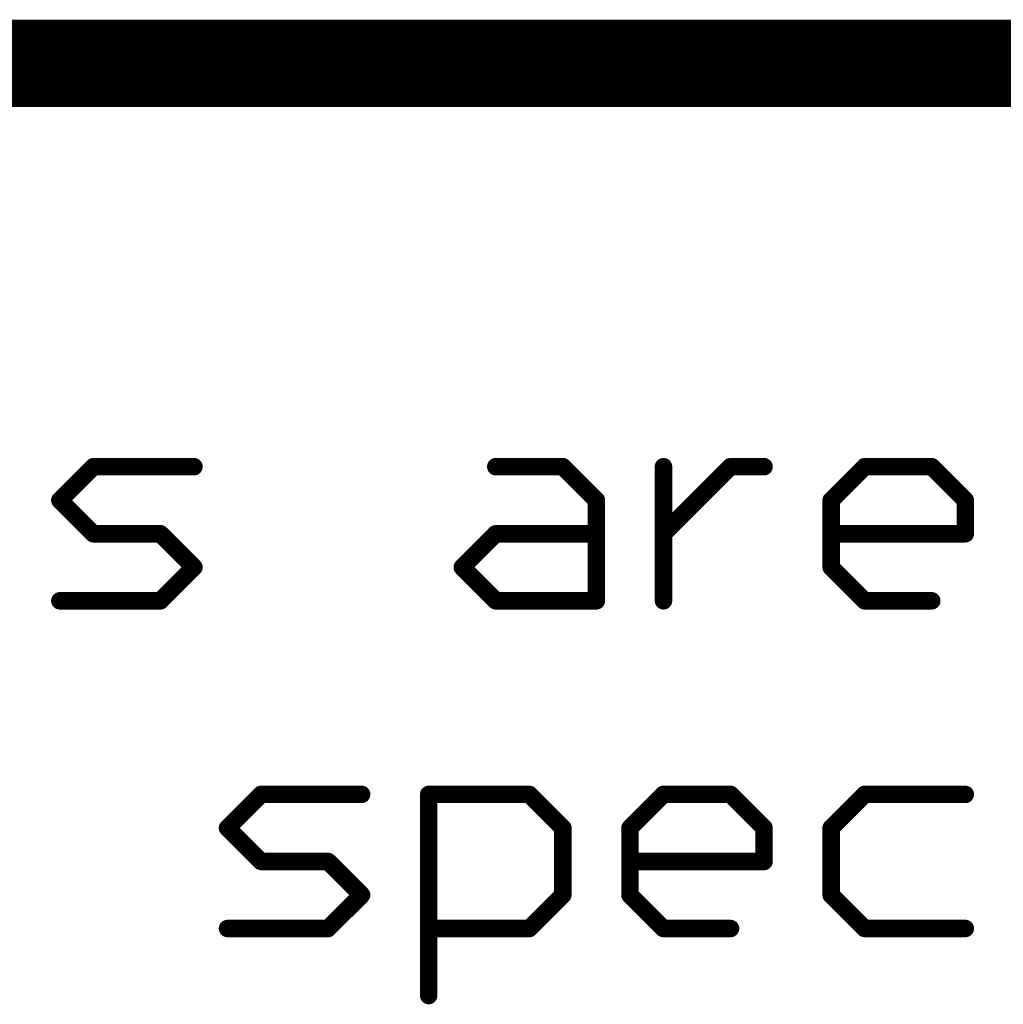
# Model space of a CAD drawing. Extents: x -1.6 to 9, y -2.8 to 5.2.
# Tile 49 of 197: x 5.001 to 5.227, y -2.515 to -2.29. Entities that reach past the tile are written whole.
import ezdxf

# ---------------------------------------------------------------- set-up
doc = ezdxf.new("R2010")
doc.units = 0
doc.layers.get('0').update_dxf_attribs({"linetype": 'CONTINUOUS'})
doc.layers.add('dfn6-15-57-c_document', color=1, linetype='CONTINUOUS')

# ---------------------------------------------------------------- blocks, each defined once
blk = doc.blocks.new('D32')
at = {"const_width": 0.001}
blk.add_lwpolyline([(-0.0005, 0, 1), (0.0005, 0, 1)], format="xyb", close=True, dxfattribs=at)
blk = doc.blocks.new('D34')
at = {"const_width": 0.002}
blk.add_lwpolyline([(-0.001, 0, 1), (0.001, 0, 1)], format="xyb", close=True, dxfattribs=at)

msp = doc.modelspace()

# ---------------------------------------------------------------- linework, layer by layer
at = {"layer": 'dfn6-15-57-c_document', "color": 1}
for points, const_width in [([(4.545, -2.3), (6.345, -2.3)], 0.02), ([(5.01066, -2.39998), (5.018333, -2.392307)], 0.004), ([(5.018333, -2.392307), (5.041353, -2.392307)], 0.004), ([(5.018333, -2.391307), (5.018333, -2.391307)], 0.002), ([(5.018333, -2.391307), (5.018333, -2.391307)], 0.002), ([(5.110412, -2.392307), (5.125758, -2.392307)], 0.004), ([(5.110412, -2.391307), (5.110412, -2.391307)], 0.002), ([(5.110412, -2.391307), (5.110412, -2.391307)], 0.002), ([(5.125758, -2.392307), (5.133432, -2.39998)], 0.004), ([(5.126465, -2.3916), (5.126465, -2.3916)], 0.002), ([(5.126465, -2.3916), (5.126465, -2.3916)], 0.002), ([(5.148778, -2.423), (5.148778, -2.392307)], 0.004), ([(5.148778, -2.407654), (5.164124, -2.392307)], 0.004), ([(5.164124, -2.392307), (5.171798, -2.392307)], 0.004), ([(5.164124, -2.391307), (5.164124, -2.391307)], 0.002), ([(5.164124, -2.391307), (5.164124, -2.391307)], 0.002), ([(5.187144, -2.39998), (5.194817, -2.392307)], 0.004), ([(5.194817, -2.392307), (5.210164, -2.392307)], 0.004), ([(5.194817, -2.391307), (5.194817, -2.391307)], 0.002), ([(5.194817, -2.391307), (5.194817, -2.391307)], 0.002), ([(5.210164, -2.392307), (5.217837, -2.39998)], 0.004), ([(5.210871, -2.3916), (5.210871, -2.3916)], 0.002), ([(5.210871, -2.3916), (5.210871, -2.3916)], 0.002), ([(5.019041, -2.393014), (5.019041, -2.393014)], 0.002), ([(5.019041, -2.393014), (5.019041, -2.393014)], 0.002), ([(5.041353, -2.393307), (5.041353, -2.393307)], 0.002), ([(5.041353, -2.393307), (5.041353, -2.393307)], 0.002), ([(5.125758, -2.393307), (5.125758, -2.393307)], 0.002), ([(5.125758, -2.393307), (5.125758, -2.393307)], 0.002), ([(5.149778, -2.392307), (5.149778, -2.392307)], 0.002), ([(5.149778, -2.392307), (5.149778, -2.392307)], 0.002), ([(5.164831, -2.393014), (5.164831, -2.393014)], 0.002), ([(5.164831, -2.393014), (5.164831, -2.393014)], 0.002), ([(5.171798, -2.393307), (5.171798, -2.393307)], 0.002), ([(5.171798, -2.393307), (5.171798, -2.393307)], 0.002), ([(5.195524, -2.393014), (5.195524, -2.393014)], 0.002), ([(5.195524, -2.393014), (5.195524, -2.393014)], 0.002), ([(5.210164, -2.393307), (5.210164, -2.393307)], 0.002), ([(5.210164, -2.393307), (5.210164, -2.393307)], 0.002), ([(5.01066, -2.39998), (5.018333, -2.407654)], 0.004), ([(5.009953, -2.399273), (5.009953, -2.399273)], 0.002), ([(5.009953, -2.399273), (5.009953, -2.399273)], 0.002), ([(5.011367, -2.399273), (5.011367, -2.399273)], 0.002), ([(5.011367, -2.399273), (5.011367, -2.399273)], 0.002), ([(5.133432, -2.423), (5.133432, -2.39998)], 0.004), ([(5.132724, -2.400688), (5.132724, -2.400688)], 0.002), ([(5.132724, -2.400688), (5.132724, -2.400688)], 0.002), ([(5.134432, -2.39998), (5.134432, -2.39998)], 0.002), ([(5.134432, -2.39998), (5.134432, -2.39998)], 0.002), ([(5.187144, -2.415327), (5.187144, -2.39998)], 0.004), ([(5.186437, -2.399273), (5.186437, -2.399273)], 0.002), ([(5.186437, -2.399273), (5.186437, -2.399273)], 0.002), ([(5.188144, -2.39998), (5.188144, -2.39998)], 0.002), ([(5.188144, -2.39998), (5.188144, -2.39998)], 0.002), ([(5.217837, -2.407654), (5.217837, -2.39998)], 0.004), ([(5.21713, -2.400688), (5.21713, -2.400688)], 0.002), ([(5.21713, -2.400688), (5.21713, -2.400688)], 0.002), ([(5.218837, -2.39998), (5.218837, -2.39998)], 0.002), ([(5.218837, -2.39998), (5.218837, -2.39998)], 0.002), ([(5.018333, -2.407654), (5.03368, -2.407654)], 0.004), ([(5.018333, -2.406654), (5.018333, -2.406654)], 0.002), ([(5.018333, -2.406654), (5.018333, -2.406654)], 0.002), ([(5.03368, -2.407654), (5.041353, -2.415327)], 0.004), ([(5.034387, -2.406947), (5.034387, -2.406947)], 0.002), ([(5.034387, -2.406947), (5.034387, -2.406947)], 0.002), ([(5.102739, -2.415327), (5.110412, -2.407654)], 0.004), ([(5.110412, -2.407654), (5.133432, -2.407654)], 0.004), ([(5.110412, -2.406654), (5.110412, -2.406654)], 0.002), ([(5.110412, -2.406654), (5.110412, -2.406654)], 0.002), ([(5.148071, -2.406947), (5.148071, -2.406947)], 0.002), ([(5.148071, -2.406947), (5.148071, -2.406947)], 0.002), ([(5.187144, -2.407654), (5.217837, -2.407654)], 0.004), ([(5.187144, -2.406654), (5.187144, -2.406654)], 0.002), ([(5.187144, -2.406654), (5.187144, -2.406654)], 0.002), ([(5.216837, -2.407654), (5.216837, -2.407654)], 0.002), ([(5.216837, -2.407654), (5.216837, -2.407654)], 0.002), ([(5.017626, -2.408361), (5.017626, -2.408361)], 0.002), ([(5.017626, -2.408361), (5.017626, -2.408361)], 0.002), ([(5.03368, -2.408654), (5.03368, -2.408654)], 0.002), ([(5.03368, -2.408654), (5.03368, -2.408654)], 0.002), ([(5.111119, -2.408361), (5.111119, -2.408361)], 0.002), ([(5.111119, -2.408361), (5.111119, -2.408361)], 0.002), ([(5.133432, -2.408654), (5.133432, -2.408654)], 0.002), ([(5.133432, -2.408654), (5.133432, -2.408654)], 0.002), ([(5.217837, -2.408654), (5.217837, -2.408654)], 0.002), ([(5.217837, -2.408654), (5.217837, -2.408654)], 0.002), ([(5.03368, -2.423), (5.041353, -2.415327)], 0.004), ([(5.102739, -2.415327), (5.110412, -2.423)], 0.004), ([(5.187144, -2.415327), (5.194817, -2.423)], 0.004), ([(5.040646, -2.416034), (5.040646, -2.416034)], 0.002), ([(5.040646, -2.416034), (5.040646, -2.416034)], 0.002), ([(5.04206, -2.416034), (5.04206, -2.416034)], 0.002), ([(5.04206, -2.416034), (5.04206, -2.416034)], 0.002), ([(5.102032, -2.41462), (5.102032, -2.41462)], 0.002), ([(5.102032, -2.41462), (5.102032, -2.41462)], 0.002), ([(5.103446, -2.41462), (5.103446, -2.41462)], 0.002), ([(5.103446, -2.41462), (5.103446, -2.41462)], 0.002), ([(5.186144, -2.415327), (5.186144, -2.415327)], 0.002), ([(5.186144, -2.415327), (5.186144, -2.415327)], 0.002), ([(5.187851, -2.41462), (5.187851, -2.41462)], 0.002), ([(5.187851, -2.41462), (5.187851, -2.41462)], 0.002), ([(5.01066, -2.423), (5.03368, -2.423)], 0.004), ([(5.01066, -2.422), (5.01066, -2.422)], 0.002), ([(5.01066, -2.422), (5.01066, -2.422)], 0.002), ([(5.032973, -2.422293), (5.032973, -2.422293)], 0.002), ([(5.032973, -2.422293), (5.032973, -2.422293)], 0.002), ([(5.110412, -2.423), (5.133432, -2.423)], 0.004), ([(5.110412, -2.422), (5.110412, -2.422)], 0.002), ([(5.110412, -2.422), (5.110412, -2.422)], 0.002), ([(5.132432, -2.423), (5.132432, -2.423)], 0.002), ([(5.132432, -2.423), (5.132432, -2.423)], 0.002), ([(5.147778, -2.423), (5.147778, -2.423)], 0.002), ([(5.147778, -2.423), (5.147778, -2.423)], 0.002), ([(5.194817, -2.423), (5.210164, -2.423)], 0.004), ([(5.194817, -2.422), (5.194817, -2.422)], 0.002), ([(5.194817, -2.422), (5.194817, -2.422)], 0.002), ([(5.03368, -2.424), (5.03368, -2.424)], 0.002), ([(5.03368, -2.424), (5.03368, -2.424)], 0.002), ([(5.109705, -2.423707), (5.109705, -2.423707)], 0.002), ([(5.109705, -2.423707), (5.109705, -2.423707)], 0.002), ([(5.133432, -2.424), (5.133432, -2.424)], 0.002), ([(5.133432, -2.424), (5.133432, -2.424)], 0.002), ([(5.19411, -2.423707), (5.19411, -2.423707)], 0.002), ([(5.19411, -2.423707), (5.19411, -2.423707)], 0.002), ([(5.210164, -2.424), (5.210164, -2.424)], 0.002), ([(5.210164, -2.424), (5.210164, -2.424)], 0.002), ([(5.049026, -2.47498), (5.056699, -2.467307)], 0.004), ([(5.056699, -2.467307), (5.079719, -2.467307)], 0.004), ([(5.056699, -2.466307), (5.056699, -2.466307)], 0.002), ([(5.056699, -2.466307), (5.056699, -2.466307)], 0.002), ([(5.057407, -2.468014), (5.057407, -2.468014)], 0.002), ([(5.057407, -2.468014), (5.057407, -2.468014)], 0.002), ([(5.079719, -2.468307), (5.079719, -2.468307)], 0.002), ([(5.079719, -2.468307), (5.079719, -2.468307)], 0.002), ([(5.095066, -2.513346), (5.095066, -2.467307)], 0.004), ([(5.095066, -2.467307), (5.118085, -2.467307)], 0.004), ([(5.095066, -2.466307), (5.095066, -2.466307)], 0.002), ([(5.095066, -2.466307), (5.095066, -2.466307)], 0.002), ([(5.096066, -2.467307), (5.096066, -2.467307)], 0.002), ([(5.096066, -2.467307), (5.096066, -2.467307)], 0.002), ([(5.118085, -2.467307), (5.125758, -2.47498)], 0.004), ([(5.118085, -2.468307), (5.118085, -2.468307)], 0.002), ([(5.118085, -2.468307), (5.118085, -2.468307)], 0.002), ([(5.118792, -2.4666), (5.118792, -2.4666)], 0.002), ([(5.118792, -2.4666), (5.118792, -2.4666)], 0.002), ([(5.141105, -2.47498), (5.148778, -2.467307)], 0.004), ([(5.148778, -2.467307), (5.164124, -2.467307)], 0.004), ([(5.148778, -2.466307), (5.148778, -2.466307)], 0.002), ([(5.148778, -2.466307), (5.148778, -2.466307)], 0.002), ([(5.149485, -2.468014), (5.149485, -2.468014)], 0.002), ([(5.149485, -2.468014), (5.149485, -2.468014)], 0.002), ([(5.164124, -2.467307), (5.171798, -2.47498)], 0.004), ([(5.164124, -2.468307), (5.164124, -2.468307)], 0.002), ([(5.164124, -2.468307), (5.164124, -2.468307)], 0.002), ([(5.164831, -2.4666), (5.164831, -2.4666)], 0.002), ([(5.164831, -2.4666), (5.164831, -2.4666)], 0.002), ([(5.187144, -2.47498), (5.194817, -2.467307)], 0.004), ([(5.194817, -2.467307), (5.217837, -2.467307)], 0.004), ([(5.194817, -2.466307), (5.194817, -2.466307)], 0.002), ([(5.194817, -2.466307), (5.194817, -2.466307)], 0.002), ([(5.195524, -2.468014), (5.195524, -2.468014)], 0.002), ([(5.195524, -2.468014), (5.195524, -2.468014)], 0.002), ([(5.217837, -2.468307), (5.217837, -2.468307)], 0.002), ([(5.217837, -2.468307), (5.217837, -2.468307)], 0.002), ([(5.049026, -2.47498), (5.056699, -2.482654)], 0.004), ([(5.048319, -2.474273), (5.048319, -2.474273)], 0.002), ([(5.048319, -2.474273), (5.048319, -2.474273)], 0.002), ([(5.049733, -2.474273), (5.049733, -2.474273)], 0.002), ([(5.049733, -2.474273), (5.049733, -2.474273)], 0.002), ([(5.125758, -2.490327), (5.125758, -2.47498)], 0.004), ([(5.126758, -2.47498), (5.126758, -2.47498)], 0.002), ([(5.126758, -2.47498), (5.126758, -2.47498)], 0.002), ([(5.141105, -2.490327), (5.141105, -2.47498)], 0.004), ([(5.140398, -2.474273), (5.140398, -2.474273)], 0.002), ([(5.140398, -2.474273), (5.140398, -2.474273)], 0.002), ([(5.142105, -2.47498), (5.142105, -2.47498)], 0.002), ([(5.142105, -2.47498), (5.142105, -2.47498)], 0.002), ([(5.171798, -2.482654), (5.171798, -2.47498)], 0.004), ([(5.172798, -2.47498), (5.172798, -2.47498)], 0.002), ([(5.172798, -2.47498), (5.172798, -2.47498)], 0.002), ([(5.187144, -2.490327), (5.187144, -2.47498)], 0.004), ([(5.186437, -2.474273), (5.186437, -2.474273)], 0.002), ([(5.186437, -2.474273), (5.186437, -2.474273)], 0.002), ([(5.188144, -2.47498), (5.188144, -2.47498)], 0.002), ([(5.188144, -2.47498), (5.188144, -2.47498)], 0.002), ([(5.125051, -2.475688), (5.125051, -2.475688)], 0.002), ([(5.125051, -2.475688), (5.125051, -2.475688)], 0.002), ([(5.171091, -2.475688), (5.171091, -2.475688)], 0.002), ([(5.171091, -2.475688), (5.171091, -2.475688)], 0.002), ([(5.056699, -2.482654), (5.072046, -2.482654)], 0.004), ([(5.056699, -2.481654), (5.056699, -2.481654)], 0.002), ([(5.056699, -2.481654), (5.056699, -2.481654)], 0.002), ([(5.072046, -2.482654), (5.079719, -2.490327)], 0.004), ([(5.072753, -2.481947), (5.072753, -2.481947)], 0.002), ([(5.072753, -2.481947), (5.072753, -2.481947)], 0.002), ([(5.141105, -2.482654), (5.171798, -2.482654)], 0.004), ([(5.141105, -2.481654), (5.141105, -2.481654)], 0.002), ([(5.141105, -2.481654), (5.141105, -2.481654)], 0.002), ([(5.055992, -2.483361), (5.055992, -2.483361)], 0.002), ([(5.055992, -2.483361), (5.055992, -2.483361)], 0.002), ([(5.072046, -2.483654), (5.072046, -2.483654)], 0.002), ([(5.072046, -2.483654), (5.072046, -2.483654)], 0.002), ([(5.170798, -2.482654), (5.170798, -2.482654)], 0.002), ([(5.170798, -2.482654), (5.170798, -2.482654)], 0.002), ([(5.171798, -2.483654), (5.171798, -2.483654)], 0.002), ([(5.171798, -2.483654), (5.171798, -2.483654)], 0.002), ([(5.072046, -2.498), (5.079719, -2.490327)], 0.004), ([(5.079012, -2.491034), (5.079012, -2.491034)], 0.002), ([(5.079012, -2.491034), (5.079012, -2.491034)], 0.002), ([(5.080426, -2.491034), (5.080426, -2.491034)], 0.002), ([(5.080426, -2.491034), (5.080426, -2.491034)], 0.002), ([(5.118085, -2.498), (5.125758, -2.490327)], 0.004), ([(5.124758, -2.490327), (5.124758, -2.490327)], 0.002), ([(5.124758, -2.490327), (5.124758, -2.490327)], 0.002), ([(5.126465, -2.491034), (5.126465, -2.491034)], 0.002), ([(5.126465, -2.491034), (5.126465, -2.491034)], 0.002), ([(5.141105, -2.490327), (5.148778, -2.498)], 0.004), ([(5.140105, -2.490327), (5.140105, -2.490327)], 0.002), ([(5.140105, -2.490327), (5.140105, -2.490327)], 0.002), ([(5.141812, -2.48962), (5.141812, -2.48962)], 0.002), ([(5.141812, -2.48962), (5.141812, -2.48962)], 0.002), ([(5.187144, -2.490327), (5.194817, -2.498)], 0.004), ([(5.186144, -2.490327), (5.186144, -2.490327)], 0.002), ([(5.186144, -2.490327), (5.186144, -2.490327)], 0.002), ([(5.187851, -2.48962), (5.187851, -2.48962)], 0.002), ([(5.187851, -2.48962), (5.187851, -2.48962)], 0.002), ([(5.049026, -2.498), (5.072046, -2.498)], 0.004), ([(5.049026, -2.497), (5.049026, -2.497)], 0.002), ([(5.049026, -2.497), (5.049026, -2.497)], 0.002), ([(5.071339, -2.497293), (5.071339, -2.497293)], 0.002), ([(5.071339, -2.497293), (5.071339, -2.497293)], 0.002), ([(5.095066, -2.498), (5.118085, -2.498)], 0.004), ([(5.095066, -2.497), (5.095066, -2.497)], 0.002), ([(5.095066, -2.497), (5.095066, -2.497)], 0.002), ([(5.117378, -2.497293), (5.117378, -2.497293)], 0.002), ([(5.117378, -2.497293), (5.117378, -2.497293)], 0.002), ([(5.148778, -2.498), (5.164124, -2.498)], 0.004), ([(5.148778, -2.497), (5.148778, -2.497)], 0.002), ([(5.148778, -2.497), (5.148778, -2.497)], 0.002), ([(5.194817, -2.498), (5.217837, -2.498)], 0.004), ([(5.194817, -2.497), (5.194817, -2.497)], 0.002), ([(5.194817, -2.497), (5.194817, -2.497)], 0.002), ([(5.072046, -2.499), (5.072046, -2.499)], 0.002), ([(5.072046, -2.499), (5.072046, -2.499)], 0.002), ([(5.118085, -2.499), (5.118085, -2.499)], 0.002), ([(5.118085, -2.499), (5.118085, -2.499)], 0.002), ([(5.148071, -2.498707), (5.148071, -2.498707)], 0.002), ([(5.148071, -2.498707), (5.148071, -2.498707)], 0.002), ([(5.164124, -2.499), (5.164124, -2.499)], 0.002), ([(5.164124, -2.499), (5.164124, -2.499)], 0.002), ([(5.19411, -2.498707), (5.19411, -2.498707)], 0.002), ([(5.19411, -2.498707), (5.19411, -2.498707)], 0.002), ([(5.217837, -2.499), (5.217837, -2.499)], 0.002), ([(5.217837, -2.499), (5.217837, -2.499)], 0.002), ([(5.094066, -2.513346), (5.094066, -2.513346)], 0.002), ([(5.094066, -2.513346), (5.094066, -2.513346)], 0.002)]:
    msp.add_lwpolyline(points, dxfattribs=dict(at, const_width=const_width))
at = {"layer": 'dfn6-15-57-c_document', "color": 1, "const_width": 0.002}
for points in [[(5.018333, -2.391307, 1), (5.018333, -2.393307)], [(5.019041, -2.393014, 0.999854), (5.017626, -2.3916)], [(5.041353, -2.393307, 1), (5.041353, -2.391307)], [(5.110412, -2.391307, 1), (5.110412, -2.393307)], [(5.126465, -2.3916, 1), (5.125051, -2.393014)], [(5.125758, -2.393307, 1), (5.125758, -2.391307)], [(5.149778, -2.392307, 1), (5.147778, -2.392307)], [(5.164124, -2.391307, 1), (5.164124, -2.393307)], [(5.164831, -2.393014, 1), (5.163417, -2.3916)], [(5.171798, -2.393307, 1), (5.171798, -2.391307)], [(5.194817, -2.391307, 1), (5.194817, -2.393307)], [(5.195524, -2.393014, 1), (5.19411, -2.3916)], [(5.210871, -2.3916, 1), (5.209457, -2.393014)], [(5.210164, -2.393307, 1), (5.210164, -2.391307)], [(5.009953, -2.399273, 1.000854), (5.011367, -2.400688)], [(5.011367, -2.399273, 0.999854), (5.009953, -2.400688)], [(5.134432, -2.39998, 1), (5.132432, -2.39998)], [(5.132724, -2.400688, 1), (5.134139, -2.399273)], [(5.186437, -2.399273, 1.000854), (5.187851, -2.400688)], [(5.188144, -2.39998, 1), (5.186144, -2.39998)], [(5.218837, -2.39998, 1), (5.216837, -2.39998)], [(5.21713, -2.400688, 0.999854), (5.218544, -2.399273)], [(5.018333, -2.406654, 1), (5.018333, -2.408654)], [(5.017626, -2.408361, 1.000854), (5.019041, -2.406947)], [(5.034387, -2.406947, 1), (5.032973, -2.408361)], [(5.03368, -2.408654, 1), (5.03368, -2.406654)], [(5.110412, -2.406654, 1), (5.110412, -2.408654)], [(5.111119, -2.408361, 1), (5.109705, -2.406947)], [(5.133432, -2.408654, 1), (5.133432, -2.406654)], [(5.148071, -2.406947, 1), (5.149485, -2.408361)], [(5.187144, -2.406654, 1), (5.187144, -2.408654)], [(5.216837, -2.407654, 1), (5.218837, -2.407654)], [(5.217837, -2.408654, 1), (5.217837, -2.406654)], [(5.04206, -2.416034, 1), (5.040646, -2.41462)], [(5.103446, -2.41462, 1), (5.102032, -2.416034)], [(5.187851, -2.41462, 1), (5.186437, -2.416034)], [(5.040646, -2.416034, 1), (5.04206, -2.41462)], [(5.102032, -2.41462, 1), (5.103446, -2.416034)], [(5.186144, -2.415327, 1), (5.188144, -2.415327)], [(5.01066, -2.422, 1), (5.01066, -2.424)], [(5.032973, -2.422293, 1), (5.034387, -2.423707)], [(5.03368, -2.424, 1), (5.03368, -2.422)], [(5.110412, -2.422, 1), (5.110412, -2.424)], [(5.109705, -2.423707, 1), (5.111119, -2.422293)], [(5.132432, -2.423, 1), (5.134432, -2.423)], [(5.133432, -2.424, 1), (5.133432, -2.422)], [(5.147778, -2.423, 1), (5.149778, -2.423)], [(5.194817, -2.422, 1), (5.194817, -2.424)], [(5.19411, -2.423707, 1), (5.195524, -2.422293)], [(5.210164, -2.424, 1), (5.210164, -2.422)], [(5.056699, -2.466307, 1), (5.056699, -2.468307)], [(5.057407, -2.468014, 0.999854), (5.055992, -2.4666)], [(5.079719, -2.468307, 1), (5.079719, -2.466307)], [(5.096066, -2.467307, 1), (5.094066, -2.467307)], [(5.095066, -2.466307, 1), (5.095066, -2.468307)], [(5.118792, -2.4666, 1), (5.117378, -2.468014)], [(5.118085, -2.468307, 1), (5.118085, -2.466307)], [(5.148778, -2.466307, 1), (5.148778, -2.468307)], [(5.149485, -2.468014, 1), (5.148071, -2.4666)], [(5.164831, -2.4666, 1), (5.163417, -2.468014)], [(5.164124, -2.468307, 1), (5.164124, -2.466307)], [(5.194817, -2.466307, 1), (5.194817, -2.468307)], [(5.195524, -2.468014, 1), (5.19411, -2.4666)], [(5.217837, -2.468307, 1), (5.217837, -2.466307)], [(5.048319, -2.474273, 1.000854), (5.049733, -2.475688)], [(5.049733, -2.474273, 0.999854), (5.048319, -2.475688)], [(5.126758, -2.47498, 1), (5.124758, -2.47498)], [(5.125051, -2.475688, 0.999854), (5.126465, -2.474273)], [(5.140398, -2.474273, 1.000854), (5.141812, -2.475688)], [(5.142105, -2.47498, 1), (5.140105, -2.47498)], [(5.172798, -2.47498, 1), (5.170798, -2.47498)], [(5.171091, -2.475688, 0.999854), (5.172505, -2.474273)], [(5.186437, -2.474273, 1.000854), (5.187851, -2.475688)], [(5.188144, -2.47498, 1), (5.186144, -2.47498)], [(5.056699, -2.481654, 1), (5.056699, -2.483654)], [(5.055992, -2.483361, 1.000854), (5.057407, -2.481947)], [(5.072753, -2.481947, 1), (5.071339, -2.483361)], [(5.072046, -2.483654, 1), (5.072046, -2.481654)], [(5.141105, -2.481654, 1), (5.141105, -2.483654)], [(5.171798, -2.483654, 1), (5.171798, -2.481654)], [(5.170798, -2.482654, 1), (5.172798, -2.482654)], [(5.080426, -2.491034, 1), (5.079012, -2.48962)], [(5.079012, -2.491034, 1), (5.080426, -2.48962)], [(5.124758, -2.490327, 1), (5.126758, -2.490327)], [(5.126465, -2.491034, 1), (5.125051, -2.48962)], [(5.141812, -2.48962, 1), (5.140398, -2.491034)], [(5.140105, -2.490327, 1), (5.142105, -2.490327)], [(5.187851, -2.48962, 1), (5.186437, -2.491034)], [(5.186144, -2.490327, 1), (5.188144, -2.490327)], [(5.049026, -2.497, 1), (5.049026, -2.499)], [(5.071339, -2.497293, 1), (5.072753, -2.498707)], [(5.072046, -2.499, 1), (5.072046, -2.497)], [(5.095066, -2.497, 1), (5.095066, -2.499)], [(5.117378, -2.497293, 1), (5.118792, -2.498707)], [(5.118085, -2.499, 1), (5.118085, -2.497)], [(5.148778, -2.497, 1), (5.148778, -2.499)], [(5.148071, -2.498707, 1), (5.149485, -2.497293)], [(5.164124, -2.499, 1), (5.164124, -2.497)], [(5.194817, -2.497, 1), (5.194817, -2.499)], [(5.19411, -2.498707, 1), (5.195524, -2.497293)], [(5.217837, -2.499, 1), (5.217837, -2.497)], [(5.094066, -2.513346, 1), (5.096066, -2.513346)]]:
    msp.add_lwpolyline(points, format="xyb", dxfattribs=at)

# ---------------------------------------------------------------- block references
at = {"layer": 'dfn6-15-57-c_document'}
for name, p in [('D34', (5.018333, -2.392307)), ('D32', (5.017626, -2.3916)), ('D32', (5.018333, -2.391307)), ('D32', (5.018333, -2.391307)), ('D32', (5.018333, -2.391307)), ('D34', (5.041353, -2.392307)), ('D32', (5.041353, -2.391307)), ('D34', (5.110412, -2.392307)), ('D32', (5.110412, -2.391307)), ('D32', (5.110412, -2.391307)), ('D32', (5.110412, -2.391307)), ('D34', (5.125758, -2.392307)), ('D34', (5.125758, -2.392307)), ('D32', (5.125758, -2.391307)), ('D32', (5.126465, -2.3916)), ('D32', (5.126465, -2.3916)), ('D32', (5.126465, -2.3916)), ('D34', (5.148778, -2.392307)), ('D34', (5.164124, -2.392307)), ('D32', (5.163417, -2.3916)), ('D32', (5.164124, -2.391307)), ('D32', (5.164124, -2.391307)), ('D32', (5.164124, -2.391307)), ('D34', (5.171798, -2.392307)), ('D32', (5.171798, -2.391307)), ('D34', (5.194817, -2.392307)), ('D32', (5.19411, -2.3916)), ('D32', (5.194817, -2.391307)), ('D32', (5.194817, -2.391307)), ('D32', (5.194817, -2.391307)), ('D34', (5.210164, -2.392307)), ('D34', (5.210164, -2.392307)), ('D32', (5.210164, -2.391307)), ('D32', (5.210871, -2.3916)), ('D32', (5.210871, -2.3916)), ('D32', (5.210871, -2.3916)), ('D32', (5.018333, -2.393307)), ('D32', (5.019041, -2.393014)), ('D32', (5.019041, -2.393014)), ('D32', (5.019041, -2.393014)), ('D32', (5.041353, -2.393307)), ('D32', (5.041353, -2.393307)), ('D32', (5.041353, -2.393307)), ('D32', (5.110412, -2.393307)), ('D32', (5.125051, -2.393014)), ('D32', (5.125758, -2.393307)), ('D32', (5.125758, -2.393307)), ('D32', (5.125758, -2.393307)), ('D32', (5.147778, -2.392307)), ('D32', (5.149778, -2.392307)), ('D32', (5.149778, -2.392307)), ('D32', (5.149778, -2.392307)), ('D32', (5.164124, -2.393307)), ('D32', (5.164831, -2.393014)), ('D32', (5.164831, -2.393014)), ('D32', (5.164831, -2.393014)), ('D32', (5.171798, -2.393307)), ('D32', (5.171798, -2.393307)), ('D32', (5.171798, -2.393307)), ('D32', (5.194817, -2.393307)), ('D32', (5.195524, -2.393014)), ('D32', (5.195524, -2.393014)), ('D32', (5.195524, -2.393014)), ('D32', (5.209457, -2.393014)), ('D32', (5.210164, -2.393307)), ('D32', (5.210164, -2.393307)), ('D32', (5.210164, -2.393307)), ('D34', (5.01066, -2.39998)), ('D34', (5.01066, -2.39998)), ('D32', (5.009953, -2.399273)), ('D32', (5.009953, -2.399273)), ('D32', (5.009953, -2.399273)), ('D32', (5.009953, -2.400688)), ('D32', (5.011367, -2.399273)), ('D32', (5.011367, -2.399273)), ('D32', (5.011367, -2.399273)), ('D32', (5.011367, -2.400688)), ('D34', (5.133432, -2.39998)), ('D34', (5.133432, -2.39998)), ('D32', (5.132432, -2.39998)), ('D32', (5.132724, -2.400688)), ('D32', (5.132724, -2.400688)), ('D32', (5.132724, -2.400688)), ('D32', (5.134139, -2.399273)), ('D32', (5.134432, -2.39998)), ('D32', (5.134432, -2.39998)), ('D32', (5.134432, -2.39998)), ('D34', (5.187144, -2.39998)), ('D34', (5.187144, -2.39998)), ('D32', (5.186144, -2.39998)), ('D32', (5.186437, -2.399273)), ('D32', (5.186437, -2.399273)), ('D32', (5.186437, -2.399273)), ('D32', (5.187851, -2.400688)), ('D32', (5.188144, -2.39998)), ('D32', (5.188144, -2.39998)), ('D32', (5.188144, -2.39998)), ('D34', (5.217837, -2.39998)), ('D34', (5.217837, -2.39998)), ('D32', (5.216837, -2.39998)), ('D32', (5.21713, -2.400688)), ('D32', (5.21713, -2.400688)), ('D32', (5.21713, -2.400688)), ('D32', (5.218544, -2.399273)), ('D32', (5.218837, -2.39998)), ('D32', (5.218837, -2.39998)), ('D32', (5.218837, -2.39998)), ('D34', (5.018333, -2.407654)), ('D34', (5.018333, -2.407654)), ('D32', (5.018333, -2.406654)), ('D32', (5.018333, -2.406654)), ('D32', (5.018333, -2.406654)), ('D32', (5.019041, -2.406947)), ('D34', (5.03368, -2.407654)), ('D34', (5.03368, -2.407654)), ('D32', (5.03368, -2.406654)), ('D32', (5.034387, -2.406947)), ('D32', (5.034387, -2.406947)), ('D32', (5.034387, -2.406947)), ('D34', (5.110412, -2.407654)), ('D34', (5.110412, -2.407654)), ('D32', (5.109705, -2.406947)), ('D32', (5.110412, -2.406654)), ('D32', (5.110412, -2.406654)), ('D32', (5.110412, -2.406654)), ('D34', (5.133432, -2.407654)), ('D32', (5.133432, -2.406654)), ('D34', (5.148778, -2.407654)), ('D32', (5.148071, -2.406947)), ('D32', (5.148071, -2.406947)), ('D32', (5.148071, -2.406947)), ('D34', (5.187144, -2.407654)), ('D32', (5.187144, -2.406654)), ('D32', (5.187144, -2.406654)), ('D32', (5.187144, -2.406654)), ('D34', (5.217837, -2.407654)), ('D34', (5.217837, -2.407654)), ('D32', (5.216837, -2.407654)), ('D32', (5.216837, -2.407654)), ('D32', (5.216837, -2.407654)), ('D32', (5.217837, -2.406654)), ('D32', (5.218837, -2.407654)), ('D32', (5.017626, -2.408361)), ('D32', (5.017626, -2.408361)), ('D32', (5.017626, -2.408361)), ('D32', (5.018333, -2.408654)), ('D32', (5.032973, -2.408361)), ('D32', (5.03368, -2.408654)), ('D32', (5.03368, -2.408654)), ('D32', (5.03368, -2.408654)), ('D32', (5.110412, -2.408654)), ('D32', (5.111119, -2.408361)), ('D32', (5.111119, -2.408361)), ('D32', (5.111119, -2.408361)), ('D32', (5.133432, -2.408654)), ('D32', (5.133432, -2.408654)), ('D32', (5.133432, -2.408654)), ('D32', (5.149485, -2.408361)), ('D32', (5.187144, -2.408654)), ('D32', (5.217837, -2.408654)), ('D32', (5.217837, -2.408654)), ('D32', (5.217837, -2.408654)), ('D34', (5.041353, -2.415327)), ('D34', (5.041353, -2.415327)), ('D34', (5.102739, -2.415327)), ('D34', (5.102739, -2.415327)), ('D34', (5.187144, -2.415327)), ('D34', (5.187144, -2.415327)), ('D32', (5.040646, -2.41462)), ('D32', (5.040646, -2.416034)), ('D32', (5.040646, -2.416034)), ('D32', (5.040646, -2.416034)), ('D32', (5.04206, -2.41462)), ('D32', (5.04206, -2.416034)), ('D32', (5.04206, -2.416034)), ('D32', (5.04206, -2.416034)), ('D32', (5.102032, -2.41462)), ('D32', (5.102032, -2.41462)), ('D32', (5.102032, -2.41462)), ('D32', (5.102032, -2.416034)), ('D32', (5.103446, -2.41462)), ('D32', (5.103446, -2.41462)), ('D32', (5.103446, -2.41462)), ('D32', (5.103446, -2.416034)), ('D32', (5.186144, -2.415327)), ('D32', (5.186144, -2.415327)), ('D32', (5.186144, -2.415327)), ('D32', (5.186437, -2.416034)), ('D32', (5.187851, -2.41462)), ('D32', (5.187851, -2.41462)), ('D32', (5.187851, -2.41462)), ('D32', (5.188144, -2.415327)), ('D34', (5.01066, -2.423)), ('D32', (5.01066, -2.422)), ('D32', (5.01066, -2.422)), ('D32', (5.01066, -2.422)), ('D34', (5.03368, -2.423)), ('D32', (5.032973, -2.422293)), ('D32', (5.032973, -2.422293)), ('D32', (5.032973, -2.422293)), ('D32', (5.03368, -2.422)), ('D34', (5.110412, -2.423)), ('D34', (5.110412, -2.423)), ('D32', (5.110412, -2.422)), ('D32', (5.110412, -2.422)), ('D32', (5.110412, -2.422)), ('D32', (5.111119, -2.422293)), ('D34', (5.133432, -2.423)), ('D34', (5.133432, -2.423)), ('D32', (5.132432, -2.423)), ('D32', (5.132432, -2.423)), ('D32', (5.132432, -2.423)), ('D32', (5.133432, -2.422)), ('D32', (5.134432, -2.423)), ('D34', (5.148778, -2.423)), ('D32', (5.147778, -2.423)), ('D32', (5.147778, -2.423)), ('D32', (5.147778, -2.423)), ('D32', (5.149778, -2.423)), ('D34', (5.194817, -2.423)), ('D34', (5.194817, -2.423)), ('D32', (5.194817, -2.422)), ('D32', (5.194817, -2.422)), ('D32', (5.194817, -2.422)), ('D32', (5.195524, -2.422293)), ('D34', (5.210164, -2.423)), ('D32', (5.210164, -2.422)), ('D32', (5.01066, -2.424)), ('D32', (5.03368, -2.424)), ('D32', (5.03368, -2.424)), ('D32', (5.03368, -2.424)), ('D32', (5.034387, -2.423707)), ('D32', (5.109705, -2.423707)), ('D32', (5.109705, -2.423707)), ('D32', (5.109705, -2.423707)), ('D32', (5.110412, -2.424)), ('D32', (5.133432, -2.424)), ('D32', (5.133432, -2.424)), ('D32', (5.133432, -2.424)), ('D32', (5.19411, -2.423707)), ('D32', (5.19411, -2.423707)), ('D32', (5.19411, -2.423707)), ('D32', (5.194817, -2.424)), ('D32', (5.210164, -2.424)), ('D32', (5.210164, -2.424)), ('D32', (5.210164, -2.424)), ('D34', (5.056699, -2.467307)), ('D32', (5.055992, -2.4666)), ('D32', (5.056699, -2.466307)), ('D32', (5.056699, -2.466307)), ('D32', (5.056699, -2.466307)), ('D32', (5.056699, -2.468307)), ('D32', (5.057407, -2.468014)), ('D32', (5.057407, -2.468014)), ('D32', (5.057407, -2.468014)), ('D34', (5.079719, -2.467307)), ('D32', (5.079719, -2.466307)), ('D32', (5.079719, -2.468307)), ('D32', (5.079719, -2.468307)), ('D32', (5.079719, -2.468307)), ('D34', (5.095066, -2.467307)), ('D34', (5.095066, -2.467307)), ('D32', (5.094066, -2.467307)), ('D32', (5.095066, -2.466307)), ('D32', (5.095066, -2.466307)), ('D32', (5.095066, -2.466307)), ('D32', (5.095066, -2.468307)), ('D32', (5.096066, -2.467307)), ('D32', (5.096066, -2.467307)), ('D32', (5.096066, -2.467307)), ('D34', (5.118085, -2.467307)), ('D32', (5.117378, -2.468014)), ('D32', (5.118085, -2.466307)), ('D32', (5.118085, -2.468307)), ('D32', (5.118085, -2.468307)), ('D32', (5.118085, -2.468307)), ('D32', (5.118792, -2.4666)), ('D32', (5.118792, -2.4666)), ('D32', (5.118792, -2.4666)), ('D34', (5.148778, -2.467307)), ('D32', (5.148071, -2.4666)), ('D32', (5.148778, -2.466307)), ('D32', (5.148778, -2.466307)), ('D32', (5.148778, -2.466307)), ('D32', (5.148778, -2.468307)), ('D32', (5.149485, -2.468014)), ('D32', (5.149485, -2.468014)), ('D32', (5.149485, -2.468014)), ('D34', (5.164124, -2.467307)), ('D32', (5.163417, -2.468014)), ('D32', (5.164124, -2.466307)), ('D32', (5.164124, -2.468307)), ('D32', (5.164124, -2.468307)), ('D32', (5.164124, -2.468307)), ('D32', (5.164831, -2.4666)), ('D32', (5.164831, -2.4666)), ('D32', (5.164831, -2.4666)), ('D34', (5.194817, -2.467307)), ('D34', (5.194817, -2.467307)), ('D32', (5.19411, -2.4666)), ('D32', (5.194817, -2.466307)), ('D32', (5.194817, -2.466307)), ('D32', (5.194817, -2.466307)), ('D32', (5.194817, -2.468307)), ('D32', (5.195524, -2.468014)), ('D32', (5.195524, -2.468014)), ('D32', (5.195524, -2.468014)), ('D34', (5.217837, -2.467307)), ('D32', (5.217837, -2.466307)), ('D32', (5.217837, -2.468307)), ('D32', (5.217837, -2.468307)), ('D32', (5.217837, -2.468307)), ('D34', (5.049026, -2.47498)), ('D34', (5.049026, -2.47498)), ('D32', (5.048319, -2.474273)), ('D32', (5.048319, -2.474273)), ('D32', (5.048319, -2.474273)), ('D32', (5.049733, -2.474273)), ('D32', (5.049733, -2.474273)), ('D32', (5.049733, -2.474273)), ('D34', (5.125758, -2.47498)), ('D34', (5.125758, -2.47498)), ('D32', (5.124758, -2.47498)), ('D32', (5.126465, -2.474273)), ('D32', (5.126758, -2.47498)), ('D32', (5.126758, -2.47498)), ('D32', (5.126758, -2.47498)), ('D34', (5.141105, -2.47498)), ('D34', (5.141105, -2.47498)), ('D32', (5.140105, -2.47498)), ('D32', (5.140398, -2.474273)), ('D32', (5.140398, -2.474273)), ('D32', (5.140398, -2.474273)), ('D32', (5.142105, -2.47498)), ('D32', (5.142105, -2.47498)), ('D32', (5.142105, -2.47498)), ('D34', (5.171798, -2.47498)), ('D34', (5.171798, -2.47498)), ('D32', (5.170798, -2.47498)), ('D32', (5.172505, -2.474273)), ('D32', (5.172798, -2.47498)), ('D32', (5.172798, -2.47498)), ('D32', (5.172798, -2.47498)), ('D34', (5.187144, -2.47498)), ('D34', (5.187144, -2.47498)), ('D32', (5.186144, -2.47498)), ('D32', (5.186437, -2.474273)), ('D32', (5.186437, -2.474273)), ('D32', (5.186437, -2.474273)), ('D32', (5.188144, -2.47498)), ('D32', (5.188144, -2.47498)), ('D32', (5.188144, -2.47498)), ('D32', (5.048319, -2.475688)), ('D32', (5.049733, -2.475688)), ('D32', (5.125051, -2.475688)), ('D32', (5.125051, -2.475688)), ('D32', (5.125051, -2.475688)), ('D32', (5.141812, -2.475688)), ('D32', (5.171091, -2.475688)), ('D32', (5.171091, -2.475688)), ('D32', (5.171091, -2.475688)), ('D32', (5.187851, -2.475688)), ('D34', (5.056699, -2.482654)), ('D34', (5.056699, -2.482654)), ('D32', (5.056699, -2.481654)), ('D32', (5.056699, -2.481654)), ('D32', (5.056699, -2.481654)), ('D32', (5.057407, -2.481947)), ('D34', (5.072046, -2.482654)), ('D34', (5.072046, -2.482654)), ('D32', (5.072046, -2.481654)), ('D32', (5.072753, -2.481947)), ('D32', (5.072753, -2.481947)), ('D32', (5.072753, -2.481947)), ('D34', (5.141105, -2.482654)), ('D32', (5.141105, -2.481654)), ('D32', (5.141105, -2.481654)), ('D32', (5.141105, -2.481654)), ('D34', (5.171798, -2.482654)), ('D34', (5.171798, -2.482654)), ('D32', (5.171798, -2.481654)), ('D32', (5.055992, -2.483361)), ('D32', (5.055992, -2.483361)), ('D32', (5.055992, -2.483361)), ('D32', (5.056699, -2.483654)), ('D32', (5.071339, -2.483361)), ('D32', (5.072046, -2.483654)), ('D32', (5.072046, -2.483654)), ('D32', (5.072046, -2.483654)), ('D32', (5.141105, -2.483654)), ('D32', (5.170798, -2.482654)), ('D32', (5.170798, -2.482654)), ('D32', (5.170798, -2.482654)), ('D32', (5.171798, -2.483654)), ('D32', (5.171798, -2.483654)), ('D32', (5.171798, -2.483654)), ('D32', (5.172798, -2.482654)), ('D34', (5.079719, -2.490327)), ('D34', (5.079719, -2.490327)), ('D32', (5.079012, -2.48962)), ('D32', (5.079012, -2.491034)), ('D32', (5.079012, -2.491034)), ('D32', (5.079012, -2.491034)), ('D32', (5.080426, -2.48962)), ('D32', (5.080426, -2.491034)), ('D32', (5.080426, -2.491034)), ('D32', (5.080426, -2.491034)), ('D34', (5.125758, -2.490327)), ('D34', (5.125758, -2.490327)), ('D32', (5.124758, -2.490327)), ('D32', (5.124758, -2.490327)), ('D32', (5.124758, -2.490327)), ('D32', (5.125051, -2.48962)), ('D32', (5.126465, -2.491034)), ('D32', (5.126465, -2.491034)), ('D32', (5.126465, -2.491034)), ('D32', (5.126758, -2.490327)), ('D34', (5.141105, -2.490327)), ('D34', (5.141105, -2.490327)), ('D32', (5.140105, -2.490327)), ('D32', (5.140105, -2.490327)), ('D32', (5.140105, -2.490327)), ('D32', (5.140398, -2.491034)), ('D32', (5.141812, -2.48962)), ('D32', (5.141812, -2.48962)), ('D32', (5.141812, -2.48962)), ('D32', (5.142105, -2.490327)), ('D34', (5.187144, -2.490327)), ('D34', (5.187144, -2.490327)), ('D32', (5.186144, -2.490327)), ('D32', (5.186144, -2.490327)), ('D32', (5.186144, -2.490327)), ('D32', (5.186437, -2.491034)), ('D32', (5.187851, -2.48962)), ('D32', (5.187851, -2.48962)), ('D32', (5.187851, -2.48962)), ('D32', (5.188144, -2.490327)), ('D34', (5.049026, -2.498)), ('D32', (5.049026, -2.497)), ('D32', (5.049026, -2.497)), ('D32', (5.049026, -2.497)), ('D34', (5.072046, -2.498)), ('D34', (5.072046, -2.498)), ('D32', (5.071339, -2.497293)), ('D32', (5.071339, -2.497293)), ('D32', (5.071339, -2.497293)), ('D32', (5.072046, -2.497)), ('D34', (5.095066, -2.498)), ('D32', (5.095066, -2.497)), ('D32', (5.095066, -2.497)), ('D32', (5.095066, -2.497)), ('D34', (5.118085, -2.498)), ('D34', (5.118085, -2.498)), ('D32', (5.117378, -2.497293)), ('D32', (5.117378, -2.497293)), ('D32', (5.117378, -2.497293)), ('D32', (5.118085, -2.497)), ('D34', (5.148778, -2.498)), ('D34', (5.148778, -2.498)), ('D32', (5.148778, -2.497)), ('D32', (5.148778, -2.497)), ('D32', (5.148778, -2.497)), ('D32', (5.149485, -2.497293)), ('D34', (5.164124, -2.498)), ('D32', (5.164124, -2.497)), ('D34', (5.194817, -2.498)), ('D34', (5.194817, -2.498)), ('D32', (5.194817, -2.497)), ('D32', (5.194817, -2.497)), ('D32', (5.194817, -2.497)), ('D32', (5.195524, -2.497293)), ('D34', (5.217837, -2.498)), ('D32', (5.217837, -2.497)), ('D32', (5.049026, -2.499)), ('D32', (5.072046, -2.499)), ('D32', (5.072046, -2.499)), ('D32', (5.072046, -2.499)), ('D32', (5.072753, -2.498707)), ('D32', (5.095066, -2.499)), ('D32', (5.118085, -2.499)), ('D32', (5.118085, -2.499)), ('D32', (5.118085, -2.499)), ('D32', (5.118792, -2.498707)), ('D32', (5.148071, -2.498707)), ('D32', (5.148071, -2.498707)), ('D32', (5.148071, -2.498707)), ('D32', (5.148778, -2.499)), ('D32', (5.164124, -2.499)), ('D32', (5.164124, -2.499)), ('D32', (5.164124, -2.499)), ('D32', (5.19411, -2.498707)), ('D32', (5.19411, -2.498707)), ('D32', (5.19411, -2.498707)), ('D32', (5.194817, -2.499)), ('D32', (5.217837, -2.499)), ('D32', (5.217837, -2.499)), ('D32', (5.217837, -2.499)), ('D34', (5.095066, -2.513346)), ('D32', (5.094066, -2.513346)), ('D32', (5.094066, -2.513346)), ('D32', (5.094066, -2.513346)), ('D32', (5.096066, -2.513346))]:
    msp.add_blockref(name, p, dxfattribs=at)

doc.saveas('drawing.dxf')
